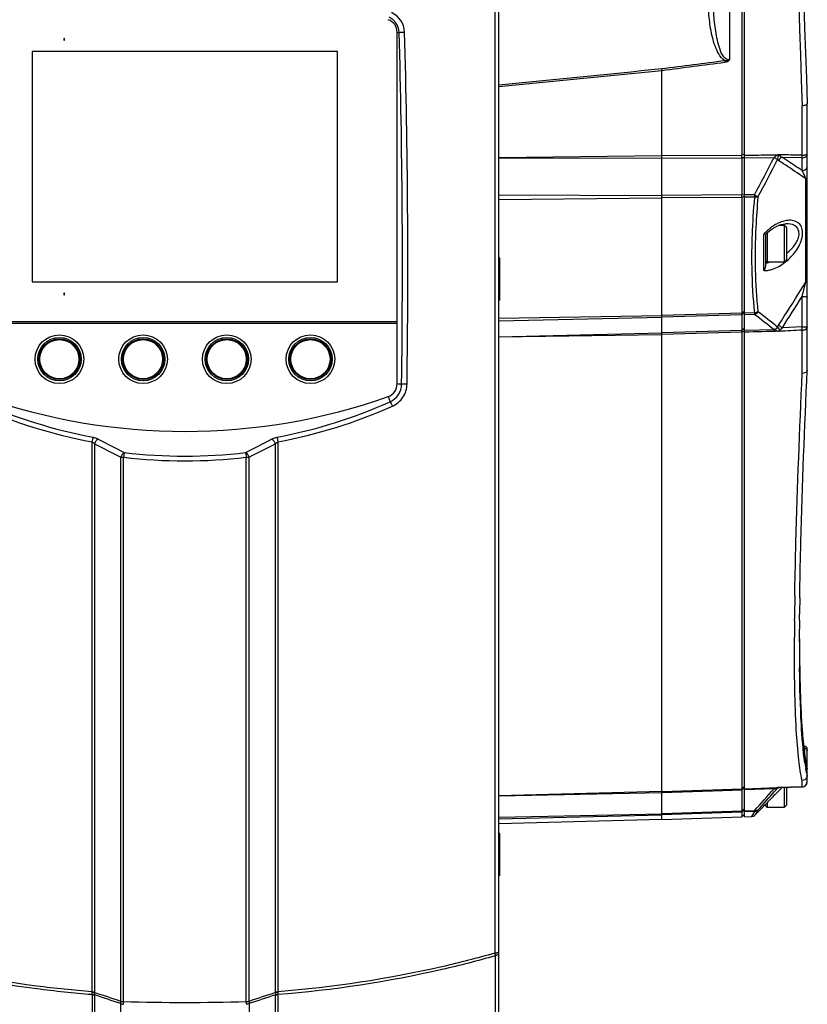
# Model space of a CAD drawing. Header units: millimetres. Extents: x 0 to 420, y 0 to 297.
# Tile 77 of 150: x 204 to 234, y 161 to 199. Entities that reach past the tile are written whole.
import ezdxf

# ---------------------------------------------------------------- set-up
doc = ezdxf.new("R2010")
doc.units = ezdxf.units.MM
doc.header["$LTSCALE"] = 23.1
doc.layers.get('0').update_dxf_attribs({"linetype": 'CONTINUOUS'})
for name, color, linetype in [('02___PRT_ALL_AXES', 7, 'CONTINUOUS'), ('AXES', 7, 'CONTINUOUS'), ('FASEN', 7, 'CONTINUOUS')]:
    doc.layers.add(name, color=color, linetype=linetype)

msp = doc.modelspace()

# ---------------------------------------------------------------- linework, layer by layer
at = {"color": 7, "linetype": 'Continuous'}
for p, q in [((231.5929, 168.5985), (231.5929, 254.1081)), ((231.4937, 228.8096), (231.4937, 193.897)), ((231.0138, 225.1695), (231.0138, 197.5371)), ((222.1929, 144.7533), (222.1929, 218.743)), ((222.0416, 218.1271), (222.0416, 163.3798)), ((218.3083, 198.5894), (218.3857, 198.5894)), ((205.5629, 198.3533), (205.5629, 198.2933)), ((205.5829, 198.3533), (205.5629, 198.3533)), ((205.5629, 198.2933), (205.5829, 198.2933)), ((205.5829, 198.2933), (205.5829, 198.3533)), ((204.3529, 197.8533), (204.3529, 189.0533)), ((216.0329, 197.8533), (204.3529, 197.8533)), ((216.0329, 189.0533), (216.0329, 197.8533)), ((230.8321, 197.5156), (230.8404, 197.4527)), ((228.4329, 193.8781), (228.4329, 197.1381)), ((233.7998, 193.8913), (233.7998, 195.7859)), ((233.9929, 185.6711), (233.9929, 195.8643)), ((231.5775, 193.9332), (231.4937, 193.897)), ((222.1929, 193.8101), (228.4329, 193.8781)), ((222.1929, 193.7916), (228.4329, 193.7774)), ((228.4329, 193.8781), (231.4937, 193.897)), ((228.4329, 193.7774), (231.4937, 193.7963)), ((228.4329, 192.358), (228.4329, 193.7774)), ((231.4937, 193.7963), (231.4937, 192.374)), ((231.5929, 193.7873), (231.4937, 193.7963)), ((231.5929, 193.7969), (232.7221, 193.8038)), ((233.2025, 193.7021), (233.039, 193.8107)), ((233.2024, 193.7021), (233.039, 193.8107)), ((233.7929, 193.7935), (233.039, 193.8107)), ((233.7929, 193.3048), (233.7929, 193.7935)), ((233.9348, 192.9928), (233.7753, 193.1017)), ((233.9348, 192.9928), (233.7753, 193.1016)), ((233.9348, 189.0409), (233.9348, 192.9928)), ((222.1929, 192.3722), (228.4329, 192.358)), ((222.1929, 192.2057), (228.4329, 192.2663)), ((231.4937, 192.374), (228.4329, 192.358)), ((231.4937, 192.2821), (228.4329, 192.2663)), ((228.4329, 187.7619), (228.4329, 192.2663)), ((231.5929, 192.3651), (231.4937, 192.374)), ((231.5929, 192.3204), (231.4937, 192.2821)), ((231.4937, 192.2821), (231.4937, 187.8482)), ((231.9709, 192.3765), (231.5929, 192.3745)), ((231.9709, 192.2846), (231.5929, 192.2827)), ((233.1749, 191.2738), (233.1734, 191.2737)), ((232.3926, 190.8675), (232.4875, 190.9555)), ((232.4529, 190.9234), (232.4529, 189.8033)), ((232.8248, 191.1789), (232.989, 191.2424)), ((233.1128, 191.2033), (232.8878, 191.2033)), ((232.3348, 189.4862), (232.3348, 190.88)), ((232.3929, 190.8681), (232.3929, 189.6375)), ((232.3929, 189.8633), (232.4529, 189.8033)), ((233.1128, 189.8033), (232.4529, 189.8033)), ((204.3529, 189.0533), (216.0329, 189.0533)), ((233.8222, 188.6013), (233.856, 188.7319)), ((233.856, 188.7319), (233.8847, 188.8432)), ((205.5629, 188.6133), (205.5629, 188.5533)), ((205.5829, 188.6133), (205.5629, 188.6133)), ((205.5629, 188.5533), (205.5829, 188.5533)), ((205.5829, 188.5533), (205.5829, 188.6133)), ((233.7929, 188.4886), (233.8222, 188.6013)), ((233.7929, 187.3365), (233.7929, 188.4886)), ((231.5929, 187.9116), (231.4937, 187.8482)), ((202.0729, 187.5333), (218.3129, 187.5333)), ((222.1929, 187.6608), (228.4329, 187.7619)), ((222.1929, 187.5563), (228.4329, 187.7044)), ((231.4937, 187.8482), (228.4329, 187.7619)), ((231.4937, 187.7905), (228.4329, 187.7044)), ((228.4329, 187.1022), (228.4329, 187.7044)), ((231.5766, 187.8683), (231.4937, 187.7905)), ((231.4937, 187.7905), (231.4937, 187.1871)), ((231.9709, 187.8617), (231.5929, 187.851)), ((231.9709, 187.8039), (231.5929, 187.7933)), ((218.3083, 187.4533), (202.0774, 187.4533)), ((231.4937, 187.1871), (228.4329, 187.1022)), ((231.5929, 187.2802), (231.4937, 187.1871)), ((231.5679, 187.1661), (231.4937, 187.1216)), ((232.7221, 187.2212), (231.5929, 187.1899)), ((233.7929, 187.3365), (233.039, 187.296)), ((233.7998, 185.5501), (233.7998, 187.2036)), ((222.1929, 186.9541), (228.4329, 187.1022)), ((222.1929, 186.9421), (228.4329, 187.0368)), ((231.4937, 187.1216), (228.4329, 187.0368)), ((228.4329, 169.5616), (228.4329, 187.0368)), ((231.4937, 187.1216), (231.4937, 169.6654)), ((218.3083, 185.1514), (218.479, 185.1514)), ((217.9647, 184.6654), (218.0353, 184.4657)), ((206.638, 182.9298), (206.638, 161.903)), ((206.738, 182.8621), (206.738, 161.8972)), ((213.6477, 182.8621), (213.6477, 161.8972)), ((213.7478, 182.9298), (213.7478, 161.903)), ((207.7417, 161.5377), (207.7417, 182.3465)), ((207.8469, 161.5313), (207.8469, 182.3449)), ((212.5388, 161.5313), (212.5388, 182.3449)), ((212.644, 161.5377), (212.644, 182.3465)), ((233.5154, 177.0549), (233.5169, 177.1517)), ((233.5169, 177.1517), (233.5185, 177.251)), ((233.7047, 176.9647), (233.7058, 177.0446)), ((233.7058, 177.0446), (233.7074, 177.1502)), ((233.7074, 177.1502), (233.7089, 177.2485)), ((233.6962, 176.172), (233.6976, 176.3372)), ((233.504, 176.1044), (233.5046, 176.1698)), ((233.6957, 176.1094), (233.6962, 176.172)), ((233.6962, 176.1134), (233.6966, 176.1752)), ((233.5002, 175.4447), (233.5003, 175.4667)), ((233.5003, 175.4453), (233.5003, 175.4667)), ((233.6929, 175.4357), (233.6933, 175.6377)), ((233.6933, 175.6377), (233.6938, 175.7724)), ((233.5001, 175.3729), (233.5002, 175.4447)), ((233.6929, 175.3265), (233.693, 175.4371)), ((233.6929, 175.3841), (233.6929, 175.4357)), ((233.6929, 175.3949), (233.6929, 175.3854)), ((233.6929, 175.287), (233.6929, 175.3841)), ((233.6965, 175.3718), (233.6973, 175.1618)), ((233.6973, 175.1618), (233.7002, 174.5319)), ((233.699, 174.2716), (233.6988, 174.2852)), ((233.699, 174.2711), (233.6988, 174.2852)), ((233.7024, 174.2705), (233.7028, 174.2475)), ((233.7025, 174.2717), (233.7025, 174.2705)), ((233.8955, 171.2883), (233.8534, 171.2894)), ((233.8955, 171.2155), (233.8619, 171.2162)), ((233.8955, 170.976), (233.8955, 171.2883)), ((233.9929, 170.4577), (233.9929, 171.1884)), ((233.9897, 170.4577), (233.9929, 170.4331)), ((233.9929, 169.9405), (233.9929, 170.4331)), ((233.7998, 169.7415), (233.7998, 169.9827)), ((228.4329, 169.5616), (222.1929, 169.3989)), ((222.1929, 169.3925), (228.4329, 169.5263)), ((228.4329, 169.5616), (231.4937, 169.6654)), ((228.4329, 169.5263), (230.3886, 169.5926)), ((228.4329, 168.709), (228.4329, 169.5263)), ((230.3886, 169.5926), (231.4937, 169.6301)), ((231.5929, 169.7676), (231.4937, 169.6654)), ((231.5704, 169.6952), (231.4937, 169.6301)), ((231.4937, 169.6301), (231.4937, 168.8112)), ((231.5929, 169.6687), (232.8556, 169.7123)), ((231.5929, 169.6334), (232.7221, 169.6717)), ((232.8556, 169.6935), (232.8578, 169.6969)), ((233.0308, 169.7169), (232.9051, 169.5906)), ((232.9132, 169.7117), (232.9349, 169.7146)), ((233.7998, 169.7415), (232.9248, 169.7141)), ((232.9376, 169.714), (232.9342, 169.7147)), ((232.9373, 169.714), (233.799, 169.7406)), ((233.799, 169.7406), (233.7998, 169.7415)), ((232.3909, 169.0701), (232.3633, 169.0421)), ((232.3929, 169.0722), (232.3929, 169.0134)), ((232.4529, 169.1332), (232.4529, 168.9533)), ((222.1929, 168.5752), (228.4329, 168.709)), ((231.4937, 168.8112), (228.4329, 168.709)), ((231.4937, 168.7771), (228.4329, 168.6749)), ((231.5929, 168.8953), (231.4937, 168.8112)), ((231.5929, 168.8787), (231.4937, 168.7771)), ((231.4937, 168.7771), (231.4937, 168.5951)), ((231.5929, 168.6977), (231.4937, 168.5951)), ((231.9709, 168.8271), (231.5929, 168.8145)), ((231.9709, 168.793), (231.5929, 168.7804)), ((231.9709, 168.793), (231.8638, 168.608)), ((231.9709, 168.793), (231.8651, 168.6102)), ((231.9988, 168.6669), (232.3348, 169.0053)), ((232.1058, 168.8502), (231.9988, 168.6669)), ((232.3633, 169.0421), (232.3348, 169.013)), ((232.3348, 169.0053), (232.3348, 169.013)), ((232.3929, 169.0133), (232.4529, 168.9533)), ((233.1128, 168.9533), (232.4529, 168.9533)), ((222.1929, 168.5132), (228.4329, 168.6749)), ((228.4329, 168.4882), (222.1929, 168.3248)), ((228.4329, 168.4882), (228.4329, 168.6749)), ((228.4329, 168.4882), (231.4937, 168.5951)), ((231.5929, 168.5985), (231.8638, 168.608)), ((231.8651, 168.6102), (231.8638, 168.608)), ((222.0588, 163.2779), (222.0588, 147.9663)), ((206.6408, 161.7951), (206.6408, 146.2297)), ((206.7358, 161.7703), (206.7358, 146.1964)), ((213.6499, 161.7703), (213.6499, 146.1964)), ((213.7449, 161.7951), (213.7449, 146.2297)), ((207.7421, 144.7533), (207.7421, 161.4499)), ((212.6436, 161.4499), (212.6436, 144.7533))]:
    msp.add_line(p, q, dxfattribs=at)
for points in [[(232.917, 193.9041), (232.9233, 193.9041), (232.9283, 193.9051), (232.9322, 193.907), (232.9348, 193.9098)], [(232.989, 191.2424), (233.1383, 191.2717), (233.1734, 191.2737)], [(232.4875, 190.9555), (232.653, 191.0811), (232.8248, 191.1789)], [(233.9897, 170.4577), (233.9231, 170.7777), (233.8567, 171.2537), (233.8002, 171.8542), (233.7549, 172.5778), (233.7215, 173.4229), (233.7025, 174.2717)], [(232.9132, 169.7117), (232.9209, 169.7128), (232.9373, 169.714)]]:
    msp.add_lwpolyline(points, dxfattribs=at)
for centre, radius in [((205.3929, 186.0933), 0.93), ((205.3929, 186.0933), 0.83), ((205.3929, 186.0933), 0.78), ((205.3929, 186.0933), 0.7481), ((208.5929, 186.0933), 0.93), ((208.5929, 186.0933), 0.83), ((208.5929, 186.0933), 0.78), ((208.5929, 186.0933), 0.7481), ((211.7929, 186.0933), 0.93), ((211.7929, 186.0933), 0.83), ((211.7929, 186.0933), 0.78), ((211.7929, 186.0933), 0.7481), ((214.9929, 186.0933), 0.93), ((214.9929, 186.0933), 0.83), ((214.9929, 186.0933), 0.78), ((214.9929, 186.0933), 0.7481)]:
    msp.add_circle(centre, radius, dxfattribs=at)
for centre, radius, start, end in [((637.5545, 211.3533), 404.0547, 177.79197, 182.20803), ((633.6929, 211.3533), 400, 177.780805, 182.219195), ((217.7525, 198.5761), 0.8413, 1.61664, 66.40803), ((217.7173, 198.5658), 0.6688, 2.01853, 65.08964), ((-104.1688, 189.6306), 322.6789, 359.204629, 1.590946), ((-103.3821, 189.6306), 322.1005, 359.202272, 1.595661), ((110.7655, 1121.0353), 931.2919, 277.2581498, 277.4074616), ((111.1821, 1114.0103), 924.3389, 277.2875028, 277.4380024), ((69.0274, 1767.1287), 1577.9941, 275.570092, 275.7974944), ((69.3148, 1757.5937), 1568.5471, 275.5931972, 275.8222669), ((238.679, 198.4126), 10.3248, 186.71182, 187.07006), ((221.3902, 193.8466), 10.1036, 359.71433, 0.28567), ((160.6181, 230.8444), 81.0616, 331.669913, 332.809998), ((160.6501, 230.7221), 81.1325, 331.73038, 332.869932), ((191.2359, 130.4273), 75.7477, 56.462439, 56.632976), ((193.8957, 134.428), 70.9434, 55.796635, 56.467833), ((193.6598, 134.3167), 71.346, 55.770257, 56.341731), ((232.7425, 192.6592), 1.2329, 28.50195, 31.57688), ((232.5959, 192.578), 1.4005, 27.68291, 28.55736), ((232.5472, 192.5524), 1.4555, 26.85927, 27.6847), ((221.178, 192.3281), 10.3158, 359.74488, 0.25512), ((258.9967, 189.8484), 27.1354, 174.84897, 177.91236), ((233.7937, 189.5399), 1.981, 135.15776, 137.4302), ((233.6388, 189.741), 1.7268, 121.31438, 124.43503), ((233.5803, 189.8375), 1.6139, 117.98103, 121.32076), ((256.1913, 189.9678), 24.3276, 177.95281, 179.51296), ((231.9155, 191.3766), 1.9994, 307.2661, 310.5534), ((141.6603, 246.0677), 108.4741, 328.103799, 328.28344), ((198.1259, 198.0128), 36.9157, 345.61767, 345.93423), ((136.5475, 249.2631), 114.5033, 327.294293, 328.098076), ((136.2495, 249.3123), 114.9532, 327.350915, 328.054137), ((208.4392, 156.797), 39.0892, 51.34429, 52.73872), ((208.3714, 156.6022), 39.1213, 51.50543, 52.89792), ((198.2844, 185.4055), 35.5609, 2.89836, 3.11284), ((217.7071, 185.1644), 0.772, 295.15674, 359.03074), ((210.2706, 202.2656), 19.6742, 245.97327, 259.35975), ((210.2729, 202.1565), 19.3838, 245.87575, 259.31257), ((210.1128, 202.1564), 19.3837, 280.6874, 294.12428), ((210.1151, 202.2656), 19.6741, 280.64022, 294.02676), ((221.477, 210.0994), 30.7468, 241.65041, 243.73956), ((198.8802, 210.1547), 30.809, 296.26255, 298.34749), ((221.3695, 210.108), 30.926, 241.76345, 243.85403), ((198.9879, 210.163), 30.9879, 296.14806, 298.23446), ((210.1929, 201.8041), 19.6, 263.12567, 276.87433), ((210.1929, 201.6854), 19.2995, 263.09614, 276.90386), ((371.3494, 174.9296), 137.8504, 179.116616, 179.48452), ((368.7463, 175.1166), 135.0542, 179.215934, 179.482145), ((350.7162, 175.1081), 117.2164, 179.513002, 179.824735), ((349.4877, 175.2801), 115.7949, 179.589642, 179.756428), ((321.6945, 175.3023), 88.0017, 180.010536, 180.505111), ((311.4088, 175.2161), 77.7155, 180.508383, 180.686346), ((293.5784, 175.1944), 59.8831, 180.906013, 181.774202), ((278.9072, 174.7636), 45.2056, 181.80419, 182.30094), ((270.7508, 174.4324), 37.0424, 182.29547, 182.96823), ((263.4718, 174.0571), 29.7538, 182.97237, 183.79063), ((256.8567, 173.625), 23.1246, 183.80594, 184.50609), ((251.6145, 173.2088), 17.8659, 184.49632, 185.89012), ((246.8737, 172.7343), 13.1014, 185.95373, 186.57785), ((233.8929, 171.1884), 0.1, 0, 88.5), ((240.5785, 171.6517), 6.7508, 188.49396, 190.07105), ((233.7929, 169.9405), 0.1999, 271.75694, 0.01678), ((196.1472, 201.4482), 48.4507, 317.679, 319.01578), ((196.0296, 201.687), 48.7827, 317.69128, 318.80513), ((316.3858, 86.6069), 117.7087, 135.171084, 135.391156), ((232.776, 169.8668), 0.2024, 254.55471, 262.02426), ((198.1483, 199.8229), 45.9606, 318.81426, 319.03923), ((231.9166, 170.7967), 1.4487, 310.4148, 310.90789), ((317.2921, 85.7126), 118.9819, 135.391028, 135.525634), ((232.1929, 169.1462), 0.2, 315.2, 328.20559), ((231.8568, 168.8079), 0.2, 272, 315.2), ((206.4992, 161.8971), 0.2388, 354.14015, 0.01824), ((210.1929, 237.021), 75.5261, 268.22001, 271.77999), ((213.8865, 161.8971), 0.2388, 179.97977, 185.85909)]:
    msp.add_arc(centre, radius, start, end, dxfattribs=at)
for points, knots in [([(230.8321, 197.5156), (230.7356, 197.574), (230.592, 197.764), (230.4127, 198.1791), (230.2843, 198.7384), (230.2088, 199.417), (230.1946, 199.8727), (230.1946, 200.1004)], [0, 0, 0, 0, 0.1240698, 0.2491265, 0.4992609, 0.7496071, 1, 1, 1, 1]), ([(231.0138, 197.5371), (230.9066, 197.5189), (230.7155, 197.7402), (230.5798, 198.146), (230.4623, 198.7244), (230.4049, 199.4088), (230.3929, 199.8702), (230.3929, 200.1004)], [0, 0, 0, 0, 0.1189168, 0.2446511, 0.4962687, 0.7480959, 1, 1, 1, 1]), ([(218.3857, 198.5894), (218.4151, 198.5926), (218.4844, 198.5966), (218.5537, 198.599), (218.5935, 198.5998)], [0, 0, 0, 0, 0.4268448, 1, 1, 1, 1]), ([(233.9929, 195.8636), (233.9934, 195.8379), (233.9111, 195.7923), (233.8463, 195.7873), (233.7998, 195.7859)], [0, 0, 0, 0, 0.3554764, 1, 1, 1, 1]), ([(231.5929, 193.8976), (231.8033, 193.8989), (232.2243, 193.8977), (232.6451, 193.9117), (232.8556, 193.913)], [0, 0, 0, 0, 0.4999547, 1, 1, 1, 1]), ([(233.039, 193.8107), (233.0038, 193.8223), (232.9522, 193.8477), (232.9357, 193.8979), (232.9347, 193.9111)], [0, 0, 0, 0, 0.7366033, 1, 1, 1, 1]), ([(233.7929, 193.7935), (233.8432, 193.7935), (233.9454, 193.8278), (233.9929, 193.9278), (233.9929, 193.9748)], [0, 0, 0, 0, 0.5173353, 1, 1, 1, 1]), ([(233.7998, 193.8913), (233.8462, 193.8919), (233.9146, 193.897), (233.9929, 193.9479), (233.9929, 193.9748)], [0, 0, 0, 0, 0.6329463, 1, 1, 1, 1]), ([(232.8559, 193.7247), (232.8471, 193.7308), (232.8037, 193.7591), (232.7585, 193.7846), (232.7221, 193.8038)], [0, 0, 0, 0, 0.2058409, 1, 1, 1, 1]), ([(233.7929, 193.7935), (233.7936, 193.7994), (233.7969, 193.8319), (233.7986, 193.8645), (233.7998, 193.8913)], [0, 0, 0, 0, 0.1803994, 1, 1, 1, 1]), ([(233.7929, 193.3048), (233.8432, 193.3048), (233.9454, 193.3391), (233.9929, 193.4391), (233.9929, 193.486)], [0, 0, 0, 0, 0.517361, 1, 1, 1, 1]), ([(233.9348, 192.9928), (233.9282, 193.014), (233.9027, 193.0881), (233.871, 193.16), (233.8457, 193.21)], [0, 0, 0, 0, 0.2835028, 1, 1, 1, 1]), ([(233.9348, 192.9928), (233.9433, 192.9967), (233.9688, 193.0098), (233.9929, 193.0363), (233.9929, 193.0563)], [0, 0, 0, 0, 0.3193681, 1, 1, 1, 1]), ([(232.1058, 192.296), (232.097, 192.3021), (232.0532, 192.3309), (232.0076, 192.3568), (231.9709, 192.3765)], [0, 0, 0, 0, 0.2043369, 1, 1, 1, 1]), ([(232.1058, 192.296), (232.0963, 192.2932), (232.052, 192.2833), (232.0062, 192.2823), (231.9709, 192.2846)], [0, 0, 0, 0, 0.2182474, 1, 1, 1, 1]), ([(232.1058, 192.296), (232.0708, 191.9094), (231.9692, 190.449), (231.9911, 188.9772), (232.1058, 187.9075)], [0, 0, 0, 0, 0.2651785, 1, 1, 1, 1]), ([(233.3774, 191.4044), (233.299, 191.4098), (233.1909, 191.3983), (233.088, 191.3708), (233.0612, 191.3626)], [0, 0, 0, 0, 0.7374743, 1, 1, 1, 1]), ([(233.1929, 190.132), (233.3168, 190.2294), (233.4889, 190.4008), (233.6437, 190.675), (233.6955, 190.8924), (233.6459, 191.0899), (233.4678, 191.2528), (233.2881, 191.2768), (233.175, 191.2738)], [0, 0, 0, 0, 0.2893901, 0.4374255, 0.5748843, 0.690118, 0.7921182, 1, 1, 1, 1]), ([(233.2154, 189.8574), (233.3577, 189.9791), (233.5523, 190.195), (233.7361, 190.5332), (233.8401, 190.8586), (233.7879, 191.279), (233.4981, 191.396), (233.3774, 191.4044)], [0, 0, 0, 0, 0.2869941, 0.4385139, 0.5854274, 0.8146083, 1, 1, 1, 1]), ([(232.3926, 190.8675), (232.3885, 190.8635), (232.3651, 190.8747), (232.3482, 190.8761), (232.3348, 190.88)], [0, 0, 0, 0, 0.290938, 1, 1, 1, 1]), ([(231.8646, 190.1746), (231.863, 189.9742), (231.8664, 189.2022), (231.9104, 188.4301), (231.9709, 187.8617)], [0, 0, 0, 0, 0.2595906, 1, 1, 1, 1]), ([(232.5169, 189.4971), (232.5678, 189.506), (232.787, 189.5635), (232.9875, 189.6799), (233.1262, 189.7854)], [0, 0, 0, 0, 0.2286256, 1, 1, 1, 1]), ([(233.9912, 189.1039), (233.9917, 189.1062), (233.9926, 189.111), (233.9929, 189.1158), (233.9929, 189.1181)], [0, 0, 0, 0, 0.5028711, 1, 1, 1, 1]), ([(233.7929, 188.4886), (233.8183, 188.4886), (233.8643, 188.4874), (233.9303, 188.4854), (233.9633, 188.4785), (233.9929, 188.4767), (233.9929, 188.4711)], [0, 0, 0, 0, 0.3786818, 0.7012081, 0.9175261, 1, 1, 1, 1]), ([(228.4329, 187.7044), (228.433, 187.7077), (228.4337, 187.7276), (228.4331, 187.7475), (228.4323, 187.764)], [0, 0, 0, 0, 0.1676561, 1, 1, 1, 1]), ([(231.9709, 187.8617), (231.971, 187.8507), (231.9667, 187.8424), (231.9752, 187.8113), (231.9706, 187.8134)], [0, 0, 0, 0, 0.6838252, 1, 1, 1, 1]), ([(231.4937, 187.1871), (231.4938, 187.183), (231.4939, 187.1611), (231.4938, 187.1393), (231.4937, 187.1216)], [0, 0, 0, 0, 0.1904678, 1, 1, 1, 1]), ([(232.7221, 187.2212), (232.753, 187.2097), (232.8178, 187.1867), (232.8852, 187.1602), (232.9219, 187.1612)], [0, 0, 0, 0, 0.4725238, 1, 1, 1, 1]), ([(232.8558, 187.3223), (232.8728, 187.2996), (232.8947, 187.2605), (232.9238, 187.2067), (232.9275, 187.1734), (232.9349, 187.1592)], [0, 0, 0, 0, 0.4666861, 0.736224, 1, 1, 1, 1]), ([(233.039, 187.296), (233.025, 187.3049), (232.9768, 187.3363), (232.9291, 187.3687), (232.8971, 187.3942)], [0, 0, 0, 0, 0.2880146, 1, 1, 1, 1]), ([(233.7929, 187.3365), (233.8183, 187.3365), (233.8643, 187.3354), (233.9303, 187.3334), (233.9633, 187.3264), (233.9929, 187.3246), (233.9929, 187.3191)], [0, 0, 0, 0, 0.3786587, 0.7011749, 0.9175192, 1, 1, 1, 1]), ([(233.7998, 187.2036), (233.8207, 187.204), (233.8886, 187.2112), (233.9659, 187.2451), (233.9862, 187.2898)], [0, 0, 0, 0, 0.2988688, 1, 1, 1, 1]), ([(233.9862, 187.2898), (233.9884, 187.2944), (233.9917, 187.304), (233.9929, 187.3141), (233.9929, 187.3191)], [0, 0, 0, 0, 0.5095183, 1, 1, 1, 1]), ([(228.4329, 187.0368), (228.4326, 187.0493), (228.4359, 187.0574), (228.429, 187.0943), (228.4335, 187.091)], [0, 0, 0, 0, 0.6911683, 1, 1, 1, 1]), ([(233.7089, 177.2485), (233.7185, 177.8663), (233.7793, 180.6751), (233.8929, 183.4826), (233.9929, 185.672)], [0, 0, 0, 0, 0.2199003, 1, 1, 1, 1]), ([(233.9929, 185.6717), (233.993, 185.6552), (233.9649, 185.5735), (233.8643, 185.5506), (233.7998, 185.5501)], [0, 0, 0, 0, 0.2034608, 1, 1, 1, 1]), ([(233.5185, 177.251), (233.5286, 177.8621), (233.5904, 180.6295), (233.702, 183.3955), (233.7998, 185.5501)], [0, 0, 0, 0, 0.2208141, 1, 1, 1, 1]), ([(218.1257, 184.2961), (218.2069, 184.3323), (218.3604, 184.4284), (218.5408, 184.6309), (218.6575, 184.8767), (218.6859, 185.0565), (218.6872, 185.1461)], [0, 0, 0, 0, 0.2488954, 0.4986709, 0.7491832, 1, 1, 1, 1]), ([(218.479, 185.1514), (218.4917, 185.1507), (218.5611, 185.1479), (218.6305, 185.1467), (218.6872, 185.1461)], [0, 0, 0, 0, 0.1832709, 1, 1, 1, 1]), ([(218.0353, 184.4657), (218.0519, 184.4439), (218.0835, 184.3876), (218.1111, 184.3299), (218.1257, 184.2961)], [0, 0, 0, 0, 0.4271541, 1, 1, 1, 1]), ([(206.6782, 183.1089), (206.6706, 183.0841), (206.6565, 183.0244), (206.6443, 182.9644), (206.638, 182.9298)], [0, 0, 0, 0, 0.4240884, 1, 1, 1, 1]), ([(206.6782, 183.1089), (206.6963, 183.1055), (206.7648, 183.09), (206.8313, 183.0647), (206.8768, 183.0401)], [0, 0, 0, 0, 0.2633251, 1, 1, 1, 1]), ([(206.8768, 183.0401), (206.8451, 183.0245), (206.7883, 182.969), (206.7514, 182.9009), (206.738, 182.8621)], [0, 0, 0, 0, 0.4625599, 1, 1, 1, 1]), ([(213.5089, 183.0401), (213.5234, 183.048), (213.5866, 183.0786), (213.6547, 183.099), (213.7076, 183.1089)], [0, 0, 0, 0, 0.2344484, 1, 1, 1, 1]), ([(213.5089, 183.0401), (213.5406, 183.0245), (213.5974, 182.969), (213.6343, 182.9009), (213.6477, 182.8621)], [0, 0, 0, 0, 0.4625598, 1, 1, 1, 1]), ([(213.7076, 183.1089), (213.7151, 183.0841), (213.7292, 183.0244), (213.7414, 182.9644), (213.7478, 182.9298)], [0, 0, 0, 0, 0.4240884, 1, 1, 1, 1]), ([(206.638, 182.9298), (206.6478, 182.9261), (206.6847, 182.9093), (206.7173, 182.8838), (206.738, 182.8621)], [0, 0, 0, 0, 0.2592838, 1, 1, 1, 1]), ([(213.6477, 182.8621), (213.6544, 182.8691), (213.6837, 182.897), (213.719, 182.919), (213.7478, 182.9298)], [0, 0, 0, 0, 0.2412936, 1, 1, 1, 1]), ([(207.873, 182.5259), (207.8422, 182.5095), (207.7879, 182.4532), (207.7538, 182.3851), (207.7417, 182.3465)], [0, 0, 0, 0, 0.4628825, 1, 1, 1, 1]), ([(207.7417, 182.3465), (207.7497, 182.3462), (207.7848, 182.3454), (207.8199, 182.345), (207.8469, 182.3449)], [0, 0, 0, 0, 0.2293859, 1, 1, 1, 1]), ([(207.873, 182.5259), (207.8708, 182.5149), (207.8606, 182.4548), (207.8528, 182.3944), (207.8469, 182.3449)], [0, 0, 0, 0, 0.1834902, 1, 1, 1, 1]), ([(212.5127, 182.5259), (212.5149, 182.5149), (212.5251, 182.4548), (212.533, 182.3944), (212.5388, 182.3449)], [0, 0, 0, 0, 0.1834902, 1, 1, 1, 1]), ([(212.5127, 182.5259), (212.5435, 182.5095), (212.5978, 182.4532), (212.632, 182.3851), (212.644, 182.3465)], [0, 0, 0, 0, 0.4628825, 1, 1, 1, 1]), ([(212.5388, 182.3449), (212.5481, 182.345), (212.5832, 182.3451), (212.6183, 182.3457), (212.644, 182.3465)], [0, 0, 0, 0, 0.2655635, 1, 1, 1, 1]), ([(233.7998, 169.9827), (233.7353, 170.2358), (233.6447, 170.8822), (233.5569, 172.0439), (233.5064, 173.5846), (233.4987, 174.7363), (233.5001, 175.3729)], [0, 0, 0, 0, 0.1449124, 0.3609091, 0.64674, 1, 1, 1, 1]), ([(233.7002, 174.5319), (233.7004, 174.5049), (233.7009, 174.4177), (233.7015, 174.3306), (233.7024, 174.2705)], [0, 0, 0, 0, 0.3099669, 1, 1, 1, 1]), ([(233.9017, 170.6546), (233.8288, 171.1406), (233.7397, 172.3475), (233.7077, 173.5547), (233.699, 174.2711)], [0, 0, 0, 0, 0.4068658, 1, 1, 1, 1]), ([(233.8585, 171.2335), (233.8635, 171.1899), (233.8829, 171.03), (233.9059, 170.8705), (233.9258, 170.7551)], [0, 0, 0, 0, 0.2726075, 1, 1, 1, 1]), ([(233.9895, 171.1545), (233.9906, 171.1511), (233.9923, 171.1442), (233.9929, 171.1371), (233.9929, 171.1336)], [0, 0, 0, 0, 0.5036834, 1, 1, 1, 1]), ([(233.9258, 170.7551), (233.9309, 170.7254), (233.9504, 170.618), (233.9731, 170.511), (233.9929, 170.4344)], [0, 0, 0, 0, 0.2754636, 1, 1, 1, 1]), ([(233.9929, 170.1829), (233.9873, 170.2045), (233.9641, 170.3), (233.9451, 170.3964), (233.9317, 170.4712)], [0, 0, 0, 0, 0.2264871, 1, 1, 1, 1]), ([(233.7998, 169.7415), (233.8497, 169.7433), (233.952, 169.7871), (233.9929, 169.8908), (233.9929, 169.9405)], [0, 0, 0, 0, 0.5007203, 1, 1, 1, 1]), ([(228.4329, 169.5263), (228.4327, 169.5309), (228.4325, 169.5399), (228.4323, 169.5469), (228.4323, 169.5585), (228.4333, 169.5527), (228.4335, 169.5512)], [0, 0, 0, 0, 0.4013304, 0.7216055, 0.8638623, 1, 1, 1, 1]), ([(231.4937, 169.6654), (231.4938, 169.664), (231.4939, 169.6522), (231.4938, 169.6405), (231.4937, 169.6301)], [0, 0, 0, 0, 0.1162151, 1, 1, 1, 1]), ([(232.773, 169.6647), (232.7689, 169.6646), (232.7605, 169.6649), (232.7521, 169.6658), (232.7479, 169.6664)], [0, 0, 0, 0, 0.4938392, 1, 1, 1, 1]), ([(232.7969, 169.6666), (232.793, 169.666), (232.7851, 169.665), (232.7771, 169.6647), (232.773, 169.6647)], [0, 0, 0, 0, 0.4934737, 1, 1, 1, 1]), ([(232.8577, 169.6969), (232.8596, 169.6985), (232.8776, 169.7064), (232.8968, 169.7094), (232.9134, 169.7119)], [0, 0, 0, 0, 0.127763, 1, 1, 1, 1]), ([(228.4329, 168.6749), (228.433, 168.6762), (228.4341, 168.689), (228.4329, 168.702), (228.4323, 168.7137)], [0, 0, 0, 0, 0.0968179, 1, 1, 1, 1]), ([(231.4937, 168.8112), (231.4938, 168.8038), (231.4938, 168.7924), (231.4938, 168.7811), (231.4937, 168.7771)], [0, 0, 0, 0, 0.6489381, 1, 1, 1, 1]), ([(231.9709, 168.8271), (231.971, 168.8196), (231.9732, 168.8185), (231.9706, 168.8013), (231.9706, 168.8021)], [0, 0, 0, 0, 0.9038363, 1, 1, 1, 1]), ([(232.1058, 168.8502), (232.0812, 168.8274), (232.0291, 168.8147), (231.9835, 168.8236), (231.9709, 168.8271)], [0, 0, 0, 0, 0.7177364, 1, 1, 1, 1]), ([(222.1929, 163.41), (222.1929, 163.4051), (222.1748, 163.3958), (222.1464, 163.3896), (222.0978, 163.3827), (222.0618, 163.3806), (222.0416, 163.3798)], [0, 0, 0, 0, 0.0945301, 0.3025393, 0.6146483, 1, 1, 1, 1]), ([(222.1929, 163.41), (222.1929, 163.3955), (222.1857, 163.3649), (222.1449, 163.3103), (222.0943, 163.2866), (222.0588, 163.2779)], [0, 0, 0, 0, 0.2170864, 0.4528172, 1, 1, 1, 1]), ([(206.6408, 161.7951), (205.9338, 161.8511), (203.1308, 162.1406), (200.3545, 162.7002), (198.3269, 163.2779)], [0, 0, 0, 0, 0.2517342, 1, 1, 1, 1]), ([(206.638, 161.903), (205.9326, 161.9589), (203.1366, 162.2475), (200.367, 162.8047), (198.3441, 163.3798)], [0, 0, 0, 0, 0.2517334, 1, 1, 1, 1]), ([(222.0588, 163.2779), (221.3859, 163.0862), (218.6562, 162.3853), (215.8563, 161.9624), (213.7449, 161.7951)], [0, 0, 0, 0, 0.2483088, 1, 1, 1, 1]), ([(222.0416, 163.3798), (221.3703, 163.189), (218.6469, 162.4911), (215.8539, 162.0699), (213.7478, 161.903)], [0, 0, 0, 0, 0.2483081, 1, 1, 1, 1]), ([(222.0416, 163.3798), (222.0438, 163.3705), (222.0513, 163.3369), (222.057, 163.3028), (222.0588, 163.2779)], [0, 0, 0, 0, 0.2775349, 1, 1, 1, 1]), ([(206.638, 161.903), (206.6468, 161.9029), (206.6802, 161.9021), (206.7136, 161.8999), (206.738, 161.8972)], [0, 0, 0, 0, 0.2652792, 1, 1, 1, 1]), ([(213.6477, 161.8972), (213.6553, 161.898), (213.6886, 161.9013), (213.722, 161.9027), (213.7478, 161.903)], [0, 0, 0, 0, 0.2303406, 1, 1, 1, 1]), ([(206.6375, 161.8907), (206.6364, 161.8828), (206.6334, 161.8534), (206.6348, 161.8234), (206.6398, 161.8025)], [0, 0, 0, 0, 0.2714945, 1, 1, 1, 1]), ([(206.6375, 161.8907), (206.6463, 161.8897), (206.6797, 161.8853), (206.7128, 161.879), (206.7368, 161.8727)], [0, 0, 0, 0, 0.2637797, 1, 1, 1, 1]), ([(206.6398, 161.8025), (206.6483, 161.8024), (206.6806, 161.801), (206.7128, 161.7939), (206.735, 161.785)], [0, 0, 0, 0, 0.2609629, 1, 1, 1, 1]), ([(206.6408, 161.7951), (206.6493, 161.7945), (206.6819, 161.7907), (206.7139, 161.7811), (206.7358, 161.7703)], [0, 0, 0, 0, 0.2580236, 1, 1, 1, 1]), ([(206.7368, 161.8727), (206.7364, 161.8646), (206.735, 161.8354), (206.7344, 161.8062), (206.735, 161.785)], [0, 0, 0, 0, 0.2756198, 1, 1, 1, 1]), ([(207.7421, 161.4499), (207.7409, 161.4565), (207.737, 161.4856), (207.7387, 161.5153), (207.7421, 161.5376)], [0, 0, 0, 0, 0.2303388, 1, 1, 1, 1]), ([(207.7417, 161.5377), (207.7497, 161.5368), (207.7846, 161.5324), (207.8198, 161.5315), (207.8469, 161.5313)], [0, 0, 0, 0, 0.2302814, 1, 1, 1, 1]), ([(207.8459, 161.4244), (207.8458, 161.4322), (207.8457, 161.4678), (207.8462, 161.5034), (207.8469, 161.5313)], [0, 0, 0, 0, 0.2179003, 1, 1, 1, 1]), ([(212.5388, 161.5313), (212.5481, 161.5314), (212.5833, 161.532), (212.6184, 161.5348), (212.644, 161.5377)], [0, 0, 0, 0, 0.2650817, 1, 1, 1, 1]), ([(212.5388, 161.5313), (212.5391, 161.5215), (212.5398, 161.4858), (212.5401, 161.4502), (212.5398, 161.4244)], [0, 0, 0, 0, 0.2762744, 1, 1, 1, 1]), ([(212.6436, 161.5376), (212.6448, 161.5298), (212.6482, 161.5007), (212.6475, 161.471), (212.6436, 161.4499)], [0, 0, 0, 0, 0.2683301, 1, 1, 1, 1]), ([(213.6489, 161.8727), (213.6565, 161.8747), (213.6892, 161.8825), (213.7225, 161.8877), (213.7482, 161.8907)], [0, 0, 0, 0, 0.2320751, 1, 1, 1, 1]), ([(213.6489, 161.8727), (213.6494, 161.8646), (213.6507, 161.8354), (213.6513, 161.8062), (213.6507, 161.785)], [0, 0, 0, 0, 0.2755972, 1, 1, 1, 1]), ([(213.6499, 161.7703), (213.657, 161.7738), (213.6873, 161.7867), (213.72, 161.7933), (213.7449, 161.7951)], [0, 0, 0, 0, 0.2412832, 1, 1, 1, 1]), ([(213.6507, 161.785), (213.6579, 161.7879), (213.6886, 161.7983), (213.7212, 161.8024), (213.7459, 161.8025)], [0, 0, 0, 0, 0.2381617, 1, 1, 1, 1]), ([(213.7482, 161.8907), (213.7493, 161.8828), (213.7523, 161.8534), (213.7509, 161.8234), (213.7459, 161.8025)], [0, 0, 0, 0, 0.2714718, 1, 1, 1, 1]), ([(207.7421, 161.4499), (207.7499, 161.4461), (207.783, 161.4322), (207.8191, 161.4258), (207.8463, 161.4248)], [0, 0, 0, 0, 0.2409294, 1, 1, 1, 1]), ([(212.6436, 161.4499), (212.6358, 161.4461), (212.6026, 161.4322), (212.5666, 161.4254), (212.5394, 161.4244)], [0, 0, 0, 0, 0.2408171, 1, 1, 1, 1])]:
    msp.add_open_spline(points, degree=3, knots=knots, dxfattribs=at)
for points in [[(230.8321, 197.5156), (230.8922, 197.5056), (230.9584, 197.5116), (231.0138, 197.5371)], [(230.8408, 197.4493), (230.9049, 197.4576), (230.9726, 197.4872), (231.0138, 197.5371)], [(232.9148, 193.9058), (232.8432, 193.8939), (232.7748, 193.8539), (232.7221, 193.8038)], [(232.917, 193.9041), (232.8992, 193.904), (232.8728, 193.9007), (232.8652, 193.9168)], [(233.7998, 193.8913), (233.5115, 193.8979), (233.2232, 193.9032), (232.9348, 193.9098)], [(228.4329, 193.7774), (228.4323, 193.808), (228.4312, 193.8387), (228.4335, 193.8693)], [(232.8556, 193.725), (232.8564, 193.7878), (232.8793, 193.8537), (232.9192, 193.9022)], [(232.8971, 193.689), (232.8819, 193.699), (232.8679, 193.7111), (232.8559, 193.7247)], [(233.039, 193.8107), (232.9788, 193.7945), (232.9256, 193.7445), (232.8971, 193.689)], [(228.4329, 192.2663), (228.4334, 192.2953), (228.4338, 192.3243), (228.4323, 192.3532)], [(231.9709, 192.3765), (231.9711, 192.3482), (231.9715, 192.3199), (231.9706, 192.2916)], [(233.0612, 191.3626), (232.9789, 191.3375), (232.8991, 191.3032), (232.8231, 191.2628)], [(232.6624, 191.1652), (232.5644, 191.0981), (232.4728, 191.021), (232.3891, 190.9368)], [(232.3929, 189.7684), (232.4424, 189.7755), (232.4915, 189.7859), (232.5399, 189.7987)], [(232.3348, 189.4862), (232.368, 189.5288), (232.3929, 189.5835), (232.3929, 189.6375)], [(232.3348, 189.4862), (232.3955, 189.4821), (232.457, 189.4867), (232.5169, 189.4971)], [(233.9348, 189.0409), (233.9594, 189.0546), (233.9846, 189.0765), (233.9912, 189.1039)], [(232.1058, 187.9075), (232.0668, 187.8803), (232.0182, 187.8658), (231.9709, 187.8617)], [(232.1058, 187.9075), (232.0761, 187.8592), (232.0257, 187.8181), (231.9709, 187.8039)], [(231.4937, 187.8482), (231.4938, 187.829), (231.4939, 187.8097), (231.4937, 187.7905)], [(232.9347, 187.1592), (232.4875, 187.1469), (232.0401, 187.1368), (231.5929, 187.1244)], [(232.8558, 187.3223), (232.826, 187.275), (232.7763, 187.2351), (232.7221, 187.2212)], [(232.8559, 187.3223), (232.8683, 187.347), (232.8822, 187.371), (232.8971, 187.3942)], [(233.7998, 187.2036), (233.5115, 187.188), (233.2231, 187.1748), (232.9347, 187.1592)], [(232.935, 187.1569), (232.9393, 187.2147), (232.9933, 187.2604), (233.039, 187.296)], [(233.8955, 171.2155), (233.9328, 171.2147), (233.9781, 171.1901), (233.9895, 171.1545)], [(233.9677, 170.085), (233.936, 170.0276), (233.8653, 169.9852), (233.7998, 169.9827)], [(233.9929, 170.182), (233.993, 170.1486), (233.9839, 170.1142), (233.9677, 170.085)], [(232.7783, 169.6947), (232.7589, 169.6892), (232.7397, 169.6818), (232.7221, 169.6717)], [(232.9148, 169.7136), (232.869, 169.711), (232.8225, 169.7072), (232.7783, 169.6947)], [(232.8559, 169.6937), (232.8397, 169.6793), (232.8182, 169.6701), (232.7969, 169.6666)], [(232.9248, 169.7141), (232.9049, 169.7134), (232.8846, 169.7096), (232.8649, 169.713)], [(232.1058, 168.8502), (232.0712, 168.8157), (232.0197, 168.7941), (231.9709, 168.793)], [(206.638, 161.903), (206.6382, 161.899), (206.6385, 161.8947), (206.637, 161.891)], [(213.7478, 161.903), (213.7475, 161.899), (213.7472, 161.8947), (213.7488, 161.891)], [(206.6398, 161.8025), (206.6404, 161.8001), (206.6411, 161.7976), (206.6404, 161.7952)], [(206.735, 161.785), (206.7355, 161.7801), (206.7358, 161.7752), (206.7358, 161.7703)], [(207.7421, 161.4499), (207.4064, 161.5614), (207.0706, 161.6732), (206.735, 161.785)], [(207.7417, 161.5377), (207.4067, 161.6492), (207.0717, 161.7609), (206.7368, 161.8727)], [(213.6507, 161.785), (213.3151, 161.6732), (212.9794, 161.5614), (212.6436, 161.4499)], [(213.6489, 161.8727), (213.314, 161.7609), (212.979, 161.6492), (212.644, 161.5377)], [(213.6507, 161.785), (213.6502, 161.7801), (213.6499, 161.7752), (213.6499, 161.7703)], [(213.7459, 161.8025), (213.7453, 161.8001), (213.7446, 161.7976), (213.7453, 161.7952)]]:
    msp.add_open_spline(points, degree=3, dxfattribs=at)
at = {"layer": '02___PRT_ALL_AXES', "color": 7, "linetype": 'Continuous'}
msp.add_line((218.3083, 185.1514), (218.3083, 198.5894), dxfattribs=at)
for centre, radius, start, end in [((217.7929, 198.5894), 0.5155, 0, 70.52878), ((217.7929, 185.1514), 0.5155, 289.47122, 360), ((210.1929, 206.6474), 23.3155, 250.52878, 289.47122)]:
    msp.add_arc(centre, radius, start, end, dxfattribs=at)
at = {"layer": 'AXES', "color": 7, "linetype": 'Continuous'}
for p, q in [((222.2329, 189.9533), (222.1929, 189.9533)), ((222.2329, 188.3533), (222.2329, 189.9533)), ((222.2329, 188.3533), (222.1929, 188.3533)), ((222.2329, 167.9533), (222.1929, 167.9533)), ((222.2329, 166.3533), (222.2329, 167.9533)), ((222.2329, 166.3533), (222.1929, 166.3533))]:
    msp.add_line(p, q, dxfattribs=at)
at = {"layer": 'FASEN', "color": 7, "linetype": 'Continuous'}
for p, q in [((233.1929, 191.1233), (233.1128, 191.2033)), ((233.1129, 191.2033), (233.1129, 189.8033)), ((233.1929, 191.1231), (233.1929, 189.8835)), ((233.1929, 189.8833), (233.1128, 189.8033)), ((233.1128, 169.7194), (233.1129, 168.9533)), ((233.1929, 169.7219), (233.1929, 169.0335)), ((233.1929, 169.0333), (233.1128, 168.9533))]:
    msp.add_line(p, q, dxfattribs=at)

doc.saveas('drawing.dxf')
